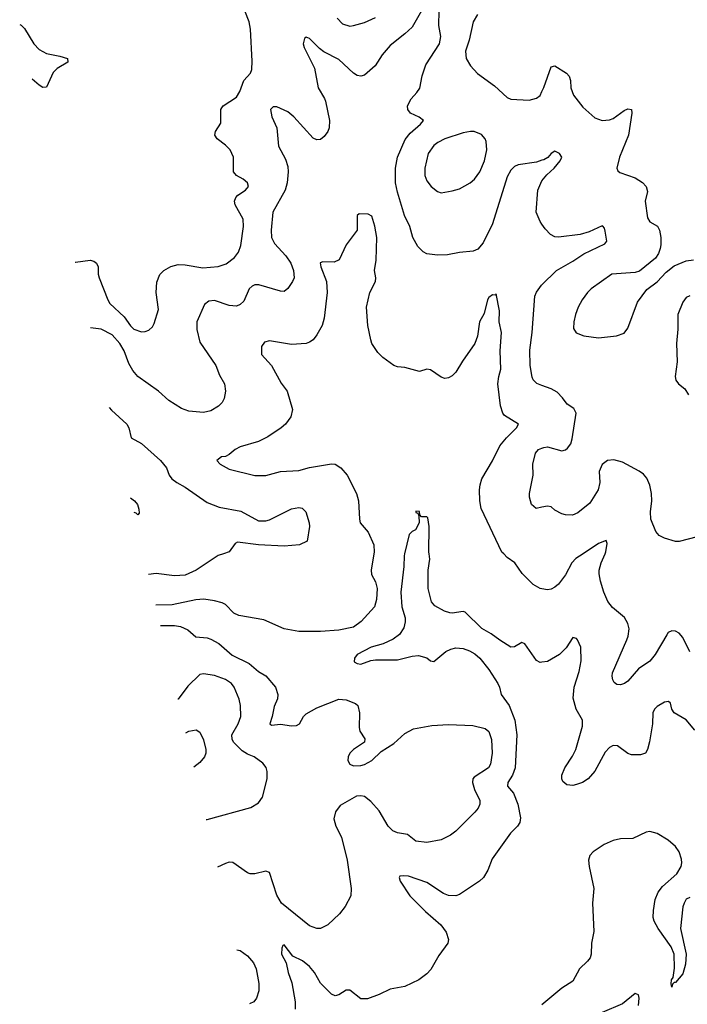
# Model space of a CAD drawing. Header units: inches. Extents: x 1771504 to 1971212, y 471788 to 643615.
# Tile 193 of 256: x 1777144 to 1780795, y 607536 to 612922. Entities that reach past the tile are written whole.
import ezdxf

# ---------------------------------------------------------------- set-up
doc = ezdxf.new("R2010")
doc.units = ezdxf.units.IN
doc.header["$MEASUREMENT"] = 0
for name, color, linetype in [('B7670', 7, 'Continuous'), ('B7671', 7, 'Continuous'), ('B7680', 7, 'Continuous'), ('B7681', 7, 'Continuous')]:
    doc.layers.add(name, color=color, linetype=linetype)

msp = doc.modelspace()

# ---------------------------------------------------------------- linework, layer by layer
at = {"layer": 'B7670', "color": 5}
for points, elevation in [([(1778258.8, 610000), (1778229.8, 609990.2), (1778110, 609911.5), (1778050, 609884.2), (1777990, 609879.2), (1777890, 609893.4), (1777849.1, 609886.8)], 560), ([(1779081.6, 610000), (1779065.6, 609910), (1779067.7, 609887.7), (1779090, 609847), (1779098.3, 609810), (1779095.9, 609750), (1779083.9, 609710), (1779010.8, 609629.2), (1778970, 609598.9), (1778890, 609581.8), (1778790, 609574.6), (1778670, 609575.2), (1778590.6, 609590), (1778479.1, 609639.1), (1778342.7, 609662.7), (1778315.7, 609675.7), (1778270, 609722.6), (1778251.9, 609731.9), (1778210, 609743.8), (1778151.6, 609751.6), (1778108.4, 609748.4), (1777978.5, 609721.5), (1777888.7, 609718.8)], 540), ([(1779249, 610000), (1779246.6, 609990), (1779244.5, 609930), (1779229.3, 609790), (1779235, 609710), (1779252.2, 609650), (1779252.8, 609627.2), (1779244.5, 609595.5), (1779221.1, 609558.9), (1779186.7, 609533.3), (1779131.8, 609508.2), (1779066, 609490), (1778990, 609450.2), (1778974.5, 609430), (1778974, 609410), (1778990, 609399.3), (1779010, 609396), (1779063.9, 609416.1), (1779090, 609421), (1779210, 609420.3), (1779290, 609440.2), (1779324.4, 609444.4), (1779370.7, 609430.7), (1779390, 609414), (1779410, 609411.5), (1779474.5, 609465.5), (1779501.6, 609478.4), (1779530, 609485.4), (1779570, 609482.2), (1779603.5, 609470), (1779633.5, 609453.5), (1779660.9, 609430), (1779710, 609366.8), (1779759, 609290), (1779768.3, 609270), (1779776.8, 609230), (1779821.4, 609170), (1779852.9, 609090), (1779863, 609010), (1779853.2, 608830), (1779840.2, 608790), (1779813.7, 608750), (1779811.7, 608730), (1779845.6, 608690), (1779869.3, 608630), (1779883.4, 608556.6), (1779879.5, 608530), (1779866.5, 608510), (1779828.4, 608471.6), (1779727.7, 608332.3), (1779704.5, 608270), (1779681.2, 608230), (1779658.5, 608210), (1779550, 608137), (1779528.6, 608128.6), (1779490, 608130.2), (1779462.4, 608142.4), (1779370, 608201.3), (1779270, 608236.5), (1779240.5, 608239.5), (1779223.5, 608236.5), (1779219.5, 608230), (1779224.7, 608210), (1779278.5, 608130), (1779363.4, 608043.4), (1779448.3, 607970), (1779475.7, 607930), (1779489.8, 607890), (1779485.7, 607870), (1779436.6, 607803.4), (1779393, 607727), (1779370, 607701.7), (1779327.4, 607670), (1779250, 607632.5), (1779170, 607619.3), (1779110, 607590.3), (1779046.2, 607566.2), (1779010, 607565.5), (1778950, 607613.4), (1778930, 607613.4), (1778890, 607588), (1778870, 607581.6), (1778850, 607590.4), (1778790, 607651.7), (1778755.6, 607710), (1778730, 607742.4), (1778690, 607773.8), (1778638.7, 607798.7), (1778590, 607861), (1778583.2, 607856.8), (1778577.2, 607842.8), (1778575.1, 607810), (1778602.4, 607762.4), (1778612.2, 607710), (1778632.9, 607652.9), (1778649.9, 607550), (1778649.9, 607510.1)], 520), ([(1780000, 609407.2), (1779990, 609405.7), (1779970, 609416.4), (1779907.1, 609507.1), (1779890, 609514.4), (1779850, 609492.2), (1779830, 609490.4), (1779770, 609527.1), (1779722.7, 609562.7), (1779671.5, 609591.5), (1779580.7, 609680.7), (1779570, 609684.9), (1779510, 609674.9), (1779497.4, 609677.4), (1779467.3, 609687.3), (1779415.1, 609715.1), (1779396.9, 609736.9), (1779378.3, 609810), (1779379, 609910), (1779388, 609970), (1779383, 610000)], 520), ([(1780000, 609808.5), (1779990.3, 609810.3), (1779952.4, 609832.4), (1779891.8, 609891.8), (1779851.5, 609951.5), (1779810, 609980.5), (1779791.2, 610000)], 540), ([(1777914.7, 609608.2), (1777990, 609608.6), (1778023.3, 609603.3), (1778064.4, 609584.4), (1778106.6, 609546.6), (1778170, 609541.1), (1778190, 609532.8), (1778233.8, 609510), (1778305.7, 609445.7), (1778400, 609400), (1778450, 609356.9), (1778490, 609333.4), (1778542.4, 609270), (1778555.9, 609230), (1778553.3, 609206.7), (1778535, 609165), (1778525.2, 609110), (1778512, 609070), (1778522.2, 609062.2), (1778570, 609067.9), (1778630, 609059.5), (1778658.3, 609061.8), (1778673.6, 609070), (1778695.8, 609110), (1778710, 609125.1), (1778770, 609158), (1778890, 609205.1), (1778930, 609200.7), (1778980.8, 609180.8), (1778993.3, 609170), (1779003.1, 609130), (1779000.5, 609050), (1779004.7, 609030), (1779032.1, 608987.9), (1779029.3, 608970), (1778969.4, 608930), (1778949.4, 608910), (1778940.9, 608890), (1778939.3, 608870), (1778949.2, 608850), (1778970, 608840.9), (1779010, 608841.6), (1779030, 608847.6), (1779070, 608869.6), (1779120.6, 608919.4), (1779190, 608961.7), (1779250, 609018), (1779298, 609042), (1779399, 609061), (1779490, 609067.2), (1779621.7, 609061.7), (1779690, 609045.4), (1779710, 609027.8), (1779724.8, 608984.8), (1779727.3, 608910), (1779718.4, 608850), (1779708.2, 608830), (1779630, 608779), (1779623.1, 608770), (1779620.2, 608750), (1779631.2, 608710), (1779661.5, 608650), (1779661, 608630), (1779651.7, 608608.3), (1779633.8, 608586.2), (1779530, 608483.8), (1779499.8, 608460.2), (1779450, 608434.9), (1779370, 608421.5), (1779310, 608428.9), (1779264.2, 608464.2), (1779210, 608473.8), (1779184.2, 608484.2), (1779159.6, 608510), (1779110, 608594.9), (1779065.4, 608645.4), (1779030, 608672.4), (1779010, 608677.1), (1778986, 608674), (1778896.6, 608623.4), (1778871, 608589), (1778861.7, 608550), (1778873.8, 608510), (1778904.5, 608450), (1778935.5, 608324.5), (1778956.9, 608170), (1778954.3, 608130), (1778924.7, 608070), (1778893.7, 608030), (1778830, 607970.3), (1778790, 607950.3), (1778770, 607950.3), (1778730, 607966), (1778576.1, 608090), (1778550, 608132.7), (1778510, 608257.3), (1778490, 608264.9), (1778430, 608248.9), (1778404.7, 608250), (1778390, 608255.5), (1778310, 608312.2), (1778290, 608313.1), (1778270, 608306), (1778226, 608285.6)], 540), ([(1778164.7, 608546.1), (1778170, 608546.3), (1778407.6, 608612.4), (1778450, 608638.8), (1778471.3, 608668.7), (1778496.9, 608770), (1778498.3, 608810), (1778491.9, 608831.9), (1778474.1, 608854.1), (1778426.6, 608890), (1778390, 608904.2), (1778361.7, 608921.7), (1778313.2, 608970), (1778305.6, 608985.6), (1778304.4, 609010), (1778338.2, 609070), (1778353.2, 609110), (1778352.5, 609170), (1778344.2, 609204.2), (1778316.9, 609270), (1778303, 609290), (1778270, 609313.1), (1778210, 609333.8), (1778150, 609343), (1778130, 609340.7), (1778064.5, 609275.5), (1778010, 609205.3), (1778009.6, 609204.9)], 560), ([(1778053, 609020.5), (1778070, 609029.4), (1778110, 609038), (1778130, 609025.2), (1778150, 608982), (1778161.3, 608930), (1778161.3, 608910), (1778154.7, 608890), (1778130, 608858), (1778097, 608833.6)], 580), ([(1778332.4, 607833.5), (1778349.9, 607829.9), (1778390, 607801), (1778422.1, 607762.1), (1778436.8, 607730), (1778452.1, 607650), (1778452.8, 607610), (1778439.7, 607570), (1778425.1, 607550), (1778401.8, 607538.5)], 540)]:
    msp.add_lwpolyline(points, dxfattribs=dict(at, elevation=elevation))
at = {"layer": 'B7671', "color": 5}
for points, elevation in [([(1777446.8, 611596.5), (1777450, 611596), (1777530, 611605.7), (1777550, 611600.4), (1777564.9, 611590), (1777574, 611570), (1777573.4, 611530), (1777578.9, 611510), (1777626.3, 611390), (1777638, 611370), (1777716.1, 611296.1), (1777750, 611247.2), (1777768.7, 611230), (1777810, 611214.9), (1777830, 611215.5), (1777850, 611224), (1777870, 611241), (1777879.1, 611260.9), (1777902.7, 611337.3), (1777890.7, 611430), (1777894.7, 611485.3), (1777910, 611527.3), (1777932, 611550), (1777970, 611571.6), (1778010, 611582.3), (1778050, 611580.9), (1778145, 611565), (1778228.8, 611571.2), (1778273.1, 611586.9), (1778318.6, 611621.4), (1778340.4, 611650), (1778353.5, 611686.5), (1778368.2, 611790), (1778365.5, 611830), (1778322, 611910), (1778319.2, 611930), (1778327.1, 611950), (1778337.7, 611962.3), (1778379.5, 611990), (1778395.1, 612010), (1778389.6, 612030), (1778367, 612050), (1778329.8, 612069.8), (1778313.7, 612090), (1778313.8, 612170), (1778295.1, 612210), (1778270, 612236), (1778224.2, 612270), (1778211.3, 612290), (1778215.6, 612310), (1778244.2, 612355.8), (1778245.1, 612430), (1778250, 612440.7), (1778256.2, 612450), (1778330, 612498.9), (1778348, 612530), (1778370.5, 612589.5), (1778405.7, 612630), (1778414, 612650), (1778415.7, 612695.7), (1778406.6, 612870), (1778399.8, 612910), (1778374.7, 612970)], 580), ([(1779341.7, 612970), (1779290, 612881.6), (1779250, 612843.8), (1779170, 612781.3), (1779126.6, 612730), (1779087.6, 612670), (1779030, 612618.7), (1779010, 612614), (1778990, 612617.6), (1778970, 612630.3), (1778890, 612703.9), (1778807, 612747), (1778783.9, 612763.9), (1778730, 612818.4), (1778710, 612827.3), (1778701.7, 612818.3), (1778695.4, 612790), (1778699.8, 612770), (1778756.1, 612656.1), (1778776.4, 612550), (1778811.2, 612491.2), (1778816, 612476), (1778837.7, 612370), (1778835.9, 612330), (1778829.7, 612310), (1778810, 612283.7), (1778790, 612267.2), (1778770, 612264.2), (1778750, 612273.7), (1778643.1, 612390), (1778610, 612418.9), (1778550, 612444.9), (1778530, 612445.5), (1778516.2, 612430), (1778523.1, 612390), (1778549.6, 612330), (1778559.7, 612230), (1778598.3, 612158.3), (1778610, 612119), (1778612.7, 612090), (1778607.1, 612030), (1778595.8, 611990), (1778528.9, 611870), (1778518.9, 611770), (1778520.6, 611730), (1778537.5, 611697.5), (1778599.8, 611630), (1778626.8, 611590), (1778641.2, 611550), (1778644.4, 611510), (1778636.9, 611490), (1778610, 611450.7), (1778590, 611435.5), (1778570, 611436.5), (1778451.5, 611471.5), (1778430, 611470.9), (1778415.9, 611464.2), (1778399.8, 611450), (1778370, 611383.1), (1778350, 611364.2), (1778330, 611355.3), (1778290, 611359.3), (1778210, 611386), (1778177.7, 611382.3), (1778155.2, 611364.8), (1778113.6, 611270), (1778112.6, 611227.4), (1778130, 611158.7), (1778217.2, 611030), (1778237.8, 610977.8), (1778263.5, 610930), (1778269.7, 610890), (1778263, 610850), (1778252.1, 610827.9), (1778232.2, 610807.8), (1778190, 610782), (1778150, 610773.7), (1778070, 610780.3), (1778030, 610795.6), (1777959.1, 610839.1), (1777903.1, 610890), (1777789.5, 610969.5), (1777762.9, 611002.9), (1777741.2, 611041.2), (1777716.2, 611110), (1777692.7, 611150), (1777650, 611197.6), (1777590, 611228.4), (1777531.7, 611235.6)], 560), ([(1780000, 612152.8), (1779970, 612143.2), (1779870, 612127.9), (1779850, 612118.3), (1779830, 612098.9), (1779810, 612061.6), (1779730, 611804.9), (1779678.4, 611701.6), (1779650, 611667.3), (1779624.8, 611655.2), (1779550, 611648), (1779484.2, 611635.8), (1779430, 611634), (1779370, 611641.7), (1779350, 611652), (1779321.7, 611681.7), (1779294.7, 611730), (1779277.3, 611790), (1779249.2, 611850), (1779210, 611979.3), (1779199.2, 612030), (1779199.2, 612110), (1779210.9, 612170), (1779252.8, 612267.2), (1779278.9, 612301.1), (1779336.5, 612350), (1779352.7, 612370), (1779328.1, 612388.1), (1779281.6, 612410), (1779266.3, 612430), (1779265.5, 612450), (1779285.8, 612490), (1779316.6, 612523.4), (1779332, 612548), (1779344.5, 612615.5), (1779365, 612675), (1779441, 612790), (1779448.1, 612830), (1779436.9, 612890), (1779438, 612970)], 560), ([(1778879.6, 612930), (1778910, 612898.9), (1778950, 612887.2), (1778970, 612890.3), (1779030, 612906.7), (1779090, 612934)], 580), ([(1779647.2, 612950), (1779623.6, 612910), (1779603.2, 612810), (1779582.8, 612750), (1779585.7, 612710), (1779609.1, 612669.1), (1779647.8, 612627.8), (1779740.5, 612560.5), (1779810, 612497.3), (1779830, 612487.3), (1779930, 612482), (1779970, 612493), (1779990, 612508.2), (1780000, 612529.4)], 580), ([(1777144.2, 612895.8), (1777151.6, 612891.6), (1777170, 612874.4), (1777221, 612790), (1777250, 612759.7), (1777290, 612737.7), (1777363.4, 612723.4), (1777404.9, 612710), (1777408.2, 612690), (1777350, 612655.8), (1777326.9, 612633.1), (1777290, 612553), (1777270, 612551.9), (1777250, 612563.7), (1777213.1, 612597)], 580), ([(1780000, 611804.1), (1779990, 611818.4), (1779969.2, 611870), (1779977.2, 611990), (1780000, 612040)], 560), ([(1779791.2, 610000), (1779781.6, 610010), (1779667.6, 610247.6), (1779661.2, 610290), (1779659.7, 610350), (1779662.2, 610377.8), (1779671.7, 610410), (1779730, 610509.6), (1779769.5, 610590.5), (1779805.7, 610634.3), (1779861.3, 610690), (1779873, 610710), (1779796.4, 610756.4), (1779785.8, 610770), (1779772.9, 610810), (1779759, 610930), (1779763.8, 610970), (1779775.9, 611010), (1779771.2, 611110), (1779778.8, 611210), (1779766.3, 611270), (1779768.9, 611330), (1779750, 611422), (1779744, 611416), (1779730, 611416.4), (1779710, 611402.4), (1779701.7, 611390), (1779685, 611315), (1779659.1, 611270), (1779648.3, 611190), (1779633.3, 611150), (1779565.2, 611054.8), (1779530, 610994), (1779510, 610973.4), (1779490, 610963), (1779470, 610959.1), (1779450, 610967.3), (1779390, 611006.8), (1779370, 611010.8), (1779330, 610997.3), (1779250, 611018.8), (1779210, 611022.8), (1779190, 611030.8), (1779130, 611074.8), (1779102.3, 611102.3), (1779070.5, 611150), (1779064.9, 611170), (1779049, 611249), (1779041.6, 611350), (1779058.3, 611430), (1779090.4, 611490), (1779092.2, 611510), (1779085.3, 611550), (1779093.4, 611606.6), (1779097.2, 611730), (1779086.7, 611793.3), (1779070, 611847.7), (1779050, 611859.1), (1779000.4, 611859.6), (1778989.3, 611850.7), (1778989.3, 611770), (1778930, 611690.6), (1778891, 611609), (1778863.5, 611596.5), (1778802, 611598), (1778788.3, 611591.7), (1778791.6, 611570), (1778822.4, 611490), (1778826, 611430), (1778809.8, 611290), (1778797.6, 611250), (1778770, 611198.7), (1778749, 611171), (1778730, 611157.4), (1778710, 611150.3), (1778630, 611144.9), (1778510, 611166), (1778482.7, 611157.3), (1778466.3, 611133.7), (1778467, 611090), (1778521.3, 611030), (1778574.1, 610934.1), (1778607.6, 610890), (1778635.6, 610790), (1778627, 610750), (1778597, 610710), (1778574.5, 610690), (1778500.7, 610639.3), (1778450, 610614.9), (1778350, 610585.5), (1778322.4, 610570), (1778290, 610543.7), (1778270, 610533.4), (1778248.7, 610530), (1778222, 610510), (1778241.2, 610490), (1778290, 610462.9), (1778430, 610428.6), (1778490, 610427.9), (1778571.3, 610450), (1778670, 610455.2), (1778730, 610472.5), (1778850, 610491.9), (1778870, 610489.8), (1778900.3, 610470), (1778936, 610430), (1778986.8, 610330), (1778997.8, 610290), (1779001.7, 610190), (1779006.3, 610170), (1779050, 610119.1), (1779081.6, 610050), (1779083.4, 610010), (1779081.6, 610000)], 540), ([(1780000, 610921.1), (1779971.7, 610931.7), (1779952.8, 610952.8), (1779947, 610967), (1779935.8, 611030), (1779934.3, 611114.3), (1779947.6, 611210), (1779961.3, 611410), (1779970, 611431.6), (1779997.4, 611470), (1780000, 611472.5)], 560), ([(1777633.9, 610801.2), (1777645.9, 610785.9), (1777729.8, 610710), (1777740.7, 610690), (1777754.2, 610634.2), (1777810, 610603.8), (1777914.4, 610510), (1777947.1, 610470), (1777961.3, 610430), (1777976.3, 610410), (1778003.6, 610390), (1778050, 610365.5), (1778170, 610280.9), (1778234.7, 610254.7), (1778354.3, 610234.3), (1778450, 610180.4), (1778490, 610180.3), (1778510, 610185.6), (1778630, 610245.4), (1778670, 610253), (1778689.6, 610249.6), (1778709.6, 610229.6), (1778727.3, 610170), (1778729.5, 610150), (1778717.2, 610070), (1778675.3, 610050), (1778590, 610041.7), (1778450, 610049.3), (1778335.4, 610064.6), (1778322.8, 610057.2), (1778290, 610010.5), (1778258.8, 610000)], 560), ([(1780000, 610255.3), (1779968.9, 610248.9), (1779943.8, 610270), (1779932.4, 610310), (1779932.4, 610330), (1779953.1, 610430), (1779950.3, 610490.3), (1779964.9, 610550), (1779981.6, 610570), (1780000, 610578.2)], 560), ([(1777750.5, 610306), (1777772.7, 610290), (1777789, 610270), (1777795.3, 610244.7), (1777798, 610222), (1777790, 610214), (1777782, 610222), (1777769.4, 610225.7)], 580), ([(1779383, 610000), (1779381.3, 610010), (1779383, 610150), (1779376.9, 610196.9), (1779370, 610202), (1779342, 610202), (1779332.7, 610212.7), (1779330, 610232), (1779310, 610234), (1779310, 610226), (1779322, 610222), (1779327.3, 610207.3), (1779328, 610170), (1779308.4, 610131.6), (1779290, 610122), (1779274.6, 610105.4), (1779249, 610000)], 520)]:
    msp.add_lwpolyline(points, dxfattribs=dict(at, elevation=elevation))
at = {"layer": 'B7671', "color": 5, "elevation": 580}
msp.add_lwpolyline([(1779610, 612311), (1779570, 612303.1), (1779470, 612270.7), (1779430.3, 612250), (1779410, 612233.3), (1779377.8, 612190), (1779359.1, 612110), (1779359.6, 612070), (1779370, 612040.5), (1779394.9, 612010), (1779430, 611982.4), (1779450, 611975.8), (1779510, 611985.2), (1779550, 611996.9), (1779607.6, 612030), (1779631.1, 612050), (1779659.8, 612090), (1779686, 612150), (1779699.7, 612210), (1779695.1, 612255.1), (1779689.6, 612270), (1779670, 612293.6), (1779630, 612309.6)], close=True, dxfattribs=at)
at = {"layer": 'B7680', "color": 5}
for points, elevation in [([(1780225.1, 610000), (1780185.8, 609974.2), (1780164.2, 609950), (1780130, 609884.6), (1780090, 609834), (1780070, 609817.6), (1780050, 609806.4), (1780030, 609803.1), (1780000, 609808.5)], 540), ([(1780810, 609463.1), (1780770, 609543.1), (1780750, 609566), (1780730, 609577.4), (1780710, 609579.5), (1780691.1, 609568.9), (1780682.5, 609557.5), (1780619.7, 609450), (1780590, 609413.7), (1780528.7, 609371.3), (1780470, 609303), (1780452.7, 609290), (1780430, 609283), (1780410, 609284.9), (1780395.9, 609295.9), (1780388, 609310), (1780384.4, 609330), (1780387, 609350), (1780465.5, 609530), (1780472.4, 609550), (1780476.5, 609590), (1780470, 609619.1), (1780451.7, 609651.7), (1780387.1, 609707.1), (1780360, 609740), (1780338.6, 609790), (1780320.2, 609850), (1780312.9, 609890), (1780313.8, 609910), (1780323.8, 609950), (1780345.8, 610000)], 540), ([(1780836.2, 609036.2), (1780790, 609092.2), (1780724.2, 609130), (1780711.6, 609150), (1780702.6, 609182.6), (1780693, 609193), (1780670, 609188.9), (1780630, 609165.2), (1780615.6, 609150), (1780607, 609130), (1780605, 609070), (1780587.8, 608972.2), (1780578, 608930), (1780566, 608910), (1780540.1, 608899.9), (1780490, 608900.3), (1780470, 608907), (1780413, 608950), (1780389, 608951), (1780370, 608940.9), (1780345.4, 608914.6), (1780290, 608810.4), (1780253, 608770), (1780222, 608750), (1780190, 608737.4), (1780170, 608732), (1780135.8, 608735.8), (1780114.9, 608754.9), (1780108.8, 608770), (1780108.9, 608790), (1780125.3, 608830), (1780167.4, 608892.6), (1780186.2, 608930), (1780223, 609057), (1780221.8, 609090), (1780187.1, 609150), (1780171.2, 609210), (1780176.2, 609270), (1780204.2, 609355.8), (1780215.2, 609415.2), (1780212.6, 609490), (1780194.4, 609530), (1780190, 609537.3), (1780170, 609542), (1780133.5, 609486.5), (1780095.6, 609450), (1780030, 609411.7), (1780000, 609407.2)], 520), ([(1780810, 608119.3), (1780789.7, 608110.3), (1780777.9, 608090), (1780771.6, 608068.4), (1780758.4, 607950), (1780789.3, 607810.7), (1780785.3, 607754.7), (1780770, 607702), (1780730, 607656), (1780724, 607656), (1780714.6, 607645.4), (1780710, 607629), (1780706.9, 607646.9), (1780709.7, 607669.7), (1780717.7, 607682.3), (1780726.2, 607733.8), (1780723.7, 607810), (1780707.5, 607850), (1780635.8, 607950), (1780614.5, 607990), (1780608.9, 608010), (1780609.8, 608049.8), (1780619.3, 608110), (1780636.4, 608150), (1780659.9, 608180.1), (1780738.9, 608250), (1780762.5, 608290), (1780766.2, 608310), (1780763.7, 608330), (1780750, 608369.6), (1780730, 608398.9), (1780690, 608434.3), (1780630, 608469.7), (1780590, 608480.5), (1780570, 608477.4), (1780496.7, 608443.3), (1780430, 608440.8), (1780390, 608431.3), (1780340.3, 608410), (1780280.3, 608370), (1780262.3, 608350), (1780255.5, 608324.5), (1780258.3, 608290), (1780283.7, 608170), (1780276, 608090), (1780285, 607935), (1780272, 607870), (1780270.2, 607810), (1780263.2, 607790), (1780250, 607772.4), (1780204.9, 607730), (1780170, 607662.4), (1780110, 607624), (1780000, 607533.1)], 520), ([(1780529.3, 607529.3), (1780532.3, 607570), (1780528.4, 607588.4), (1780510, 607595.3), (1780441.4, 607538.6), (1780330, 607491.2)], 540)]:
    msp.add_lwpolyline(points, dxfattribs=dict(at, elevation=elevation))
at = {"layer": 'B7681', "color": 5}
for points, elevation in [([(1780000, 612529.4), (1780010, 612550.7), (1780050, 612664.9), (1780070, 612670.3), (1780134.9, 612630), (1780150, 612613.7), (1780156.5, 612590), (1780157.8, 612550), (1780172.3, 612510), (1780223.3, 612443.2), (1780290, 612384.6), (1780330, 612370.3), (1780370, 612373.8), (1780390, 612382), (1780450, 612425.8), (1780470, 612434.7), (1780490.3, 612430), (1780492, 612410), (1780474.6, 612290), (1780424, 612170), (1780410.5, 612110), (1780415.5, 612095.5), (1780426, 612086), (1780510, 612057), (1780550, 612032), (1780570.4, 612010), (1780577.3, 611982.7), (1780565.5, 611930), (1780578.5, 611838.5), (1780590, 611816), (1780632.4, 611792.4), (1780644, 611770), (1780651, 611730), (1780651, 611690), (1780646.4, 611670), (1780637.3, 611642.7), (1780622, 611618), (1780534, 611546), (1780510, 611539.6), (1780382.8, 611530), (1780270, 611449.6), (1780250, 611429.6), (1780219.5, 611390), (1780198.7, 611350), (1780184.6, 611310), (1780175.3, 611270), (1780173.2, 611233.2), (1780188.2, 611208.2), (1780230, 611193.4), (1780310, 611181.6), (1780407.3, 611192.7), (1780450, 611207.3), (1780470, 611234.8), (1780523.8, 611376.2), (1780573.8, 611446.2), (1780630, 611487.7), (1780678.9, 611541.1), (1780724.2, 611575.8), (1780790, 611603.7), (1780830, 611608.9)], 580), ([(1780000, 612040), (1780026.9, 612073.1), (1780066.5, 612110), (1780099.6, 612150), (1780108.4, 612170), (1780095.5, 612190), (1780070, 612203), (1780050, 612190.6), (1780031.9, 612168.1), (1780010, 612156), (1780000, 612152.8)], 560), ([(1780000, 611472.5), (1780080.3, 611550), (1780170, 611600.8), (1780230, 611640.9), (1780344.8, 611695.2), (1780354.6, 611710), (1780345.5, 611765.5), (1780342.4, 611782.4), (1780333, 611793), (1780330, 611793.7), (1780257.8, 611762.2), (1780210, 611747.8), (1780090, 611731.6), (1780070, 611734.9), (1780047.2, 611747.2), (1780018.2, 611778.2), (1780000, 611804.1)], 560), ([(1780810, 611411.7), (1780790, 611403.1), (1780770, 611376.5), (1780742.9, 611310), (1780743.9, 611230), (1780736.4, 611150), (1780740.2, 611050), (1780728.7, 610970), (1780732.2, 610950), (1780747.4, 610930), (1780782, 610902), (1780802.3, 610870)], 560), ([(1780000, 610578.2), (1780010, 610582.6), (1780030, 610585.1), (1780110, 610564.2), (1780130, 610569.6), (1780141, 610579), (1780157.6, 610602.4), (1780166.5, 610630), (1780187.1, 610770), (1780174.7, 610794.7), (1780138.9, 610818.9), (1780113.5, 610853.5), (1780083.7, 610883.7), (1780050, 610902.6), (1780000, 610921.1)], 560), ([(1780850, 610092.2), (1780750, 610067.7), (1780730, 610067.7), (1780670, 610084.9), (1780641.1, 610101.1), (1780622.8, 610122.8), (1780596.4, 610190), (1780594, 610230), (1780602, 610290), (1780599.5, 610330), (1780590, 610376), (1780573.5, 610413.5), (1780555.8, 610435.8), (1780532.4, 610452.4), (1780441.1, 610501.1), (1780394.4, 610514.4), (1780358, 610510), (1780330.6, 610489.4), (1780314.2, 610450), (1780316.4, 610390), (1780307.6, 610350), (1780262.3, 610277.7), (1780196.1, 610223.9), (1780167.5, 610212.5), (1780130, 610213), (1780110, 610218), (1780070, 610239.1), (1780050, 610256.3), (1780030, 610261.6), (1780000, 610255.3)], 560), ([(1780345.8, 610000), (1780350.2, 610010.2), (1780356.2, 610056.2), (1780352.4, 610072.4), (1780310, 610055.8), (1780225.1, 610000)], 540)]:
    msp.add_lwpolyline(points, dxfattribs=dict(at, elevation=elevation))

doc.saveas('drawing.dxf')
